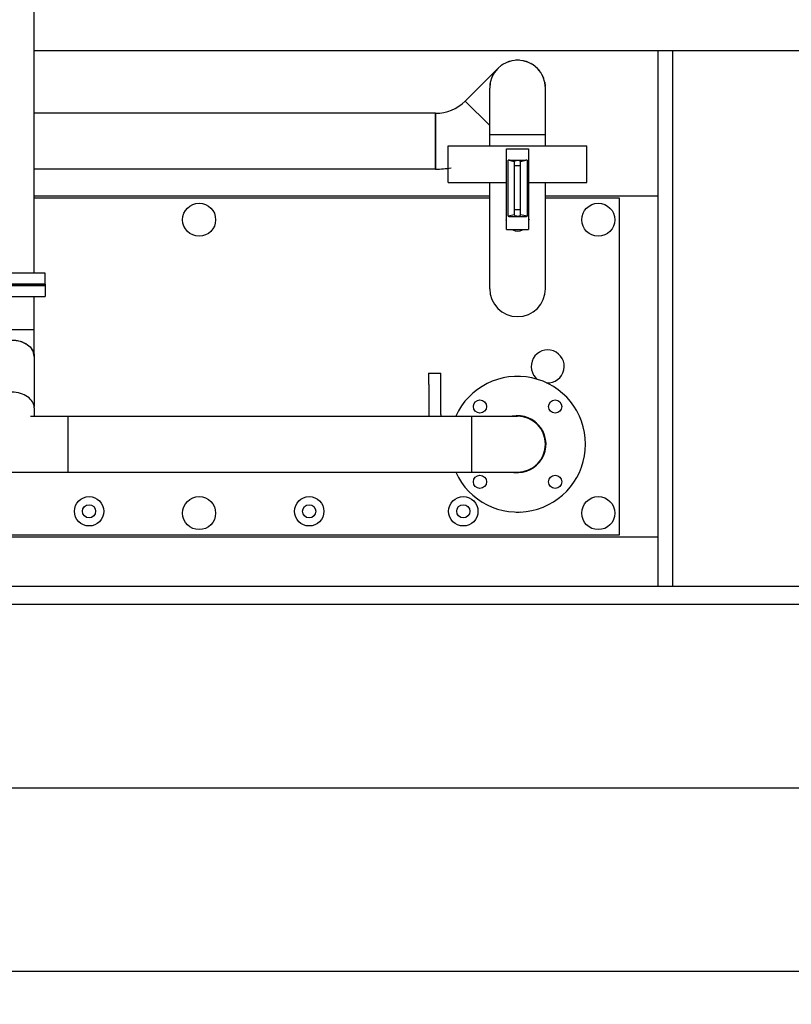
# Model space of a CAD drawing. Header units: millimetres. Extents: x 0 to 1189, y 0 to 841.
# Tile 107 of 135: x 414 to 456, y 618 to 671. Entities that reach past the tile are written whole.
import ezdxf
from ezdxf.enums import TextEntityAlignment as Align

# ---------------------------------------------------------------- set-up
doc = ezdxf.new("R2010")
doc.units = ezdxf.units.MM
doc.header["$LTSCALE"] = 65.395
doc.layers.get('0').update_dxf_attribs({"linetype": 'CONTINUOUS'})
for name, color, linetype in [('25007_153200_27_ABL268', 7, 'CONTINUOUS'), ('25007_153200_27_T1_PBL2756', 7, 'CONTINUOUS'), ('25007_153200_27_T2_PBL274', 7, 'CONTINUOUS'), ('25007_153200_27_T3_PBL277', 7, 'CONTINUOUS'), ('25007_153200_36_ABL177', 7, 'CONTINUOUS'), ('25007_153200_36_T1_PBL2755', 7, 'CONTINUOUS'), ('25007_153200_36_T2_PBL239', 7, 'CONTINUOUS'), ('25007_153200_36_T3_PBL238', 7, 'CONTINUOUS'), ('25007_153200_36_T4_PBL228', 7, 'CONTINUOUS'), ('25007_153200_36_T5_PBL254', 7, 'CONTINUOUS'), ('25007_153200_47_ABL233', 7, 'CONTINUOUS'), ('25007_153200_47_T1_PBL240', 7, 'CONTINUOUS'), ('25007_153200_47_T3_PBL363', 7, 'CONTINUOUS'), ('9M25C_GENSET_KPL_GRUNDRAHMEN_ABL91', 7, 'CONTINUOUS'), ('9M25C_GENSET_KPL_GRUNDRAHMEN_T1_PBL92', 7, 'CONTINUOUS'), ('9M25C_GENSET_KPL_VERROHRUNG_ABL23', 7, 'CONTINUOUS'), ('BOGEN-S-2D-45-60_3X2_9_PBL236', 7, 'CONTINUOUS'), ('BOGEN-S-2D-90-60_3X2_9_PBL237', 7, 'CONTINUOUS'), ('BOGEN-S-2D-90-60_3X2_9_PBL244', 7, 'CONTINUOUS'), ('BOGEN-S-2D-90-76_1X2_9_PBL270', 7, 'CONTINUOUS'), ('BOGEN-S-2D-90-76_1X2_9_PBL276', 7, 'CONTINUOUS'), ('BOGEN-S-2D-90-76_1X2_9_PBL278', 7, 'CONTINUOUS'), ('BOGEN-S-3D-45-76_1X2_9_PBL269', 7, 'CONTINUOUS'), ('DIN16182-BG100X63_PBL271', 7, 'CONTINUOUS'), ('DIN16182-BG100X63_PBL273', 7, 'CONTINUOUS'), ('E1514-FF-DN65-PN16X2_PBL2754', 7, 'CONTINUOUS'), ('EN1092-1-01A-DN65_PN16-77_5_PBL178', 7, 'CONTINUOUS'), ('EN1092-1-01A-DN65_PN16-77_5_PBL2753', 7, 'CONTINUOUS'), ('LAUTERBACH_SP_RING_2_0185_50_PBL275', 7, 'CONTINUOUS'), ('N4011-C1-90X61_PBL232', 7, 'CONTINUOUS'), ('N4011-C1-90X61_PBL234', 7, 'CONTINUOUS'), ('N4011-C1-90X61_PBL255', 7, 'CONTINUOUS'), ('N4251-B90X63_PBL231', 7, 'CONTINUOUS'), ('new_view_1_VBL0', 7, 'CONTINUOUS'), ('T-STUECK-S-76_1X2_9-60_3X2_9_PBL224', 7, 'CONTINUOUS'), ('VT20CD-D16_186_1O2V3L4O_PBL218', 7, 'CONTINUOUS')]:
    doc.layers.add(name, color=color, linetype=linetype)
doc.styles.get("Standard").update_dxf_attribs({"font": 'txt', "width": 0.6})
doc.dimstyles.new('DIMSTYLE_1', dxfattribs={"dimtxt": 3.5, "dimasz": 3.5, "dimexe": 1.8, "dimexo": 0, "dimgap": 0.875, "dimtad": 1, "dimlfac": 25, "dimdsep": 46, "dimtxsty": 'Standard', "dimblk": '_FILLED', "dimblk1": '_FILLED', "dimblk2": '_FILLED', "dimcen": 0.09, "dimadec": 0, "dimazin": 0, "dimtp": 2, "dimtm": 2, "dimtfac": 1, "dimtofl": 0, "dimtmove": 0, "dimatfit": 3, "dimldrblk": '_FILLED', "dimfxl": 1, "dimtolj": 1, "dimarcsym": 0})
doc.dimstyles.new('DIMSTYLE_2', dxfattribs={"dimtxt": 3.5, "dimasz": 3.5, "dimexe": 1.8, "dimexo": 0, "dimgap": 0.875, "dimtad": 1, "dimdec": 0, "dimlfac": 25, "dimdsep": 46, "dimtxsty": 'Standard', "dimblk": '_FILLED', "dimblk1": '_FILLED', "dimblk2": '_FILLED', "dimcen": 0.09, "dimadec": 0, "dimazin": 0, "dimtp": 2, "dimtm": 2, "dimtfac": 1, "dimtdec": 0, "dimtofl": 0, "dimtmove": 0, "dimatfit": 3, "dimldrblk": '_FILLED', "dimfxl": 1, "dimtolj": 1, "dimarcsym": 0})

# ---------------------------------------------------------------- blocks, each defined once
blk = doc.blocks.new('_FILLED')
at = {"color": 0, "linetype": 'ByBlock'}
blk.add_solid([(0, 0), (-1, 0.167), (-1, -0.167)], dxfattribs=at)
blk = doc.blocks.new('*D33')
at = {"color": 2, "linetype": 'Continuous'}
for p, q in [((392, 639.6), (392, 627.8)), ((717, 639.6), (717, 627.8)), ((392, 629.6), (554.5, 629.6)), ((717, 629.6), (554.5, 629.6))]:
    blk.add_line(p, q, dxfattribs=at)
at = {"color": 2, "linetype": 'Continuous', "xscale": 3.5, "yscale": 3.5, "zscale": 3.5, "rotation": 180}
blk.add_blockref('_FILLED', (392, 629.6), dxfattribs=at)
at = {"color": 2, "linetype": 'Continuous', "xscale": 3.5, "yscale": 3.5, "zscale": 3.5}
blk.add_blockref('_FILLED', (717, 629.6), dxfattribs=at)
at = {"color": 2, "linetype": 'Continuous', "width": 0.619048}
blk.add_text('8125', height=3.5, dxfattribs=at).set_placement((554.5, 630.475), align=Align.CENTER)
blk = doc.blocks.new('*D34')
at = {"color": 2, "linetype": 'Continuous'}
for p, q in [((383.4, 640.72), (383.4, 617.8)), ((717, 639.6), (717, 617.8)), ((383.4, 619.6), (550.2, 619.6)), ((717, 619.6), (550.2, 619.6))]:
    blk.add_line(p, q, dxfattribs=at)
at = {"color": 2, "linetype": 'Continuous', "xscale": 3.5, "yscale": 3.5, "zscale": 3.5, "rotation": 180}
blk.add_blockref('_FILLED', (383.4, 619.6), dxfattribs=at)
at = {"color": 2, "linetype": 'Continuous', "xscale": 3.5, "yscale": 3.5, "zscale": 3.5}
blk.add_blockref('_FILLED', (717, 619.6), dxfattribs=at)
at = {"color": 2, "linetype": 'Continuous', "width": 0.672619}
blk.add_text('8340', height=3.5, dxfattribs=at).set_placement((550.2, 620.475), align=Align.CENTER)
blk = doc.blocks.new('EN1092-1-01A-DN65_PN16-77_5_PBL178', base_point=(396.92, 648.34))
at = {"layer": 'EN1092-1-01A-DN65_PN16-77_5_PBL178', "color": 7, "linetype": 'Continuous'}
for p, q in [((396.52, 644.64), (396.52, 652.04)), ((397.32, 652.04), (396.52, 652.04)), ((397.32, 644.64), (397.32, 652.04)), ((397.32, 644.64), (396.52, 644.64))]:
    blk.add_line(p, q, dxfattribs=at)
blk = doc.blocks.new('T-STUECK-S-76_1X2_9-60_3X2_9_PBL224', base_point=(413.12, 648.995))
at = {"layer": 'T-STUECK-S-76_1X2_9-60_3X2_9_PBL224', "color": 7, "linetype": 'Continuous'}
for p, q in [((411.914, 650.32), (411.914, 649.872)), ((411.914, 650.32), (411.914, 650.32)), ((414.326, 650.32), (414.326, 649.871)), ((414.326, 650.32), (414.326, 650.32)), ((410.08, 649.862), (410.08, 646.818)), ((410.08, 649.862), (412.113, 649.862)), ((414.127, 649.862), (416.16, 649.862)), ((414.333, 649.862), (414.326, 649.871)), ((416.16, 649.862), (416.16, 646.818)), ((410.08, 646.818), (416.16, 646.818))]:
    blk.add_line(p, q, dxfattribs=at)
blk.add_lwpolyline([(411.917, 649.878), (411.913, 649.869), (411.907, 649.862)], dxfattribs=at)
for points, knots in [([(413.12, 651.173), (412.965, 651.173), (412.663, 651.132), (412.269, 650.954), (411.988, 650.676), (411.914, 650.433), (411.914, 650.32)], [0, 0, 0, 0, 0.287961, 0.555334, 0.79053, 1, 1, 1, 1]), ([(414.326, 650.32), (414.326, 650.433), (414.252, 650.676), (413.971, 650.954), (413.577, 651.132), (413.275, 651.173), (413.12, 651.173)], [0, 0, 0, 0, 0.20947, 0.444666, 0.712039, 1, 1, 1, 1])]:
    blk.add_open_spline(points, degree=3, knots=knots, dxfattribs=at)
blk = doc.blocks.new('25007_153200_36_T4_PBL228', base_point=(403.7, 648.34))
at = {"layer": '25007_153200_36_T4_PBL228', "color": 7, "linetype": 'Continuous'}
for p, q in [((410.08, 649.862), (397.32, 649.862)), ((410.08, 646.818), (410.08, 649.862)), ((410.08, 646.818), (397.32, 646.818))]:
    blk.add_line(p, q, dxfattribs=at)
blk = doc.blocks.new('N4011-C1-90X61_PBL232', base_point=(413.12, 656.691))
at = {"layer": 'N4011-C1-90X61_PBL232', "color": 7, "linetype": 'Continuous'}
for p, q in [((411.32, 656.991), (411.32, 656.391)), ((411.32, 656.991), (414.92, 656.991)), ((414.92, 656.991), (414.92, 656.391)), ((411.32, 656.391), (414.92, 656.391))]:
    blk.add_line(p, q, dxfattribs=at)
blk = doc.blocks.new('BOGEN-S-2D-45-60_3X2_9_PBL236', base_point=(413.12, 653.856))
at = {"layer": 'BOGEN-S-2D-45-60_3X2_9_PBL236', "color": 7, "linetype": 'Continuous'}
for p, q in [((411.914, 653.148), (411.914, 654.591)), ((411.914, 654.591), (414.326, 654.591)), ((414.326, 653.148), (414.326, 654.591)), ((413.12, 654.001), (413.12, 654.001)), ((411.914, 653.148), (411.914, 653.15)), ((411.914, 653.147), (411.914, 653.148)), ((414.326, 653.15), (414.326, 653.148)), ((414.326, 653.148), (414.326, 653.147))]:
    blk.add_line(p, q, dxfattribs=at)
for centre, radius, start, end in [((413.068, 652.534), 1.461, 106.062, 112.3617), ((413.102, 652.419), 1.58, 100.2072, 106.0755), ((413.117, 652.336), 1.665, 94.1038, 100.2155), ((413.12, 652.299), 1.702, 90.0148, 94.1183), ((413.12, 652.299), 1.702, 85.8817, 89.9852), ((413.123, 652.336), 1.665, 79.7845, 85.8962), ((413.138, 652.419), 1.58, 73.9245, 79.7928), ((413.172, 652.534), 1.461, 67.6383, 73.938), ((412.517, 653.148), 0.603, 176.9067, 179.8762), ((412.516, 653.148), 0.602, 180.1234, 182.5625), ((413.723, 653.148), 0.603, 0.1238, 3.0933), ((413.724, 653.148), 0.602, 357.4375, 359.8766)]:
    blk.add_arc(centre, radius, start, end, dxfattribs=at)
for points in [[(411.915, 653.181), (411.919, 653.249), (411.934, 653.317), (411.959, 653.38)], [(411.959, 653.38), (411.974, 653.417), (411.992, 653.453), (412.013, 653.487)], [(412.013, 653.487), (412.036, 653.524), (412.061, 653.558), (412.089, 653.591)], [(412.089, 653.591), (412.118, 653.625), (412.15, 653.657), (412.184, 653.686)], [(412.184, 653.686), (412.229, 653.725), (412.278, 653.761), (412.329, 653.792)], [(412.329, 653.792), (412.387, 653.828), (412.449, 653.859), (412.512, 653.885)], [(413.728, 653.885), (413.791, 653.859), (413.853, 653.828), (413.911, 653.792)], [(413.911, 653.792), (413.962, 653.761), (414.011, 653.725), (414.056, 653.686)], [(414.056, 653.686), (414.09, 653.657), (414.122, 653.625), (414.151, 653.591)], [(414.151, 653.591), (414.179, 653.558), (414.204, 653.524), (414.227, 653.487)], [(414.227, 653.487), (414.248, 653.453), (414.266, 653.417), (414.281, 653.38)], [(414.281, 653.38), (414.306, 653.317), (414.321, 653.249), (414.325, 653.181)]]:
    blk.add_open_spline(points, degree=3, dxfattribs=at)
blk = doc.blocks.new('25007_153200_36_T3_PBL238', base_point=(413.12, 652.192))
at = {"layer": '25007_153200_36_T3_PBL238', "color": 7, "linetype": 'Continuous'}
for p, q in [((411.92, 653.148), (411.92, 650.387)), ((414.32, 653.148), (414.32, 650.387))]:
    blk.add_line(p, q, dxfattribs=at)
for points, knots in [([(413.12, 653.997), (412.965, 653.997), (412.665, 653.956), (412.273, 653.779), (411.993, 653.502), (411.92, 653.261), (411.92, 653.148)], [0, 0, 0, 0, 0.28797, 0.555344, 0.790533, 1, 1, 1, 1]), ([(414.32, 653.148), (414.32, 653.261), (414.247, 653.502), (413.967, 653.779), (413.575, 653.956), (413.275, 653.997), (413.12, 653.997)], [0, 0, 0, 0, 0.209467, 0.444656, 0.71203, 1, 1, 1, 1])]:
    blk.add_open_spline(points, degree=3, knots=knots, dxfattribs=at)
blk = doc.blocks.new('25007_153200_36_T2_PBL239', base_point=(413.12, 655.491))
at = {"layer": '25007_153200_36_T2_PBL239', "color": 7, "linetype": 'Continuous'}
for p, q in [((411.92, 654.591), (411.92, 656.391)), ((414.32, 654.591), (414.32, 656.391))]:
    blk.add_line(p, q, dxfattribs=at)
blk = doc.blocks.new('25007_153200_36_T5_PBL254', base_point=(427.16, 648.34))
at = {"layer": '25007_153200_36_T5_PBL254', "color": 7, "linetype": 'Continuous'}
for p, q in [((416.16, 649.862), (416.16, 646.818)), ((416.16, 649.862), (438.16, 649.862)), ((438.16, 649.862), (438.16, 646.818)), ((416.16, 646.818), (438.16, 646.818))]:
    blk.add_line(p, q, dxfattribs=at)
blk = doc.blocks.new('BOGEN-S-2D-90-76_1X2_9_PBL276', base_point=(439.42, 648.34))
at = {"layer": 'BOGEN-S-2D-90-76_1X2_9_PBL276', "color": 7, "linetype": 'Continuous'}
for p, q in [((438.16, 649.862), (438.16, 646.818)), ((438.16, 649.862), (440.68, 649.862)), ((438.16, 646.818), (440.68, 646.818))]:
    blk.add_line(p, q, dxfattribs=at)
blk.add_arc((440.68, 648.34), 1.522, 270, 90, dxfattribs=at)
blk = doc.blocks.new('EN1092-1-01A-DN65_PN16-77_5_PBL2753', base_point=(440.199, 648.34))
at = {"layer": 'EN1092-1-01A-DN65_PN16-77_5_PBL2753', "color": 7, "linetype": 'Continuous'}
for centre in [(438.629, 650.391), (442.731, 650.391), (438.629, 646.289), (442.731, 646.289)]:
    blk.add_circle(centre, 0.36, dxfattribs=at)
for radius, start, end in [(3.7, 204.3127, 155.6873), (1.55, 262.6521, 101.049)]:
    blk.add_arc((440.68, 648.34), radius, start, end, dxfattribs=at)
blk = doc.blocks.new('25007_153200_36_T1_PBL2755', base_point=(440.68, 648.34))
at = {"layer": '25007_153200_36_T1_PBL2755', "color": 7, "linetype": 'Continuous'}
blk.add_arc((440.68, 648.34), 1.522, 270, 90, dxfattribs=at)
blk = doc.blocks.new('25007_153200_36_ABL177', base_point=(419.805, 650.815))
at = {"layer": '25007_153200_36_T1_PBL2755'}
blk.add_blockref('25007_153200_36_T1_PBL2755', (440.68, 648.34), dxfattribs=at)
at = {"layer": '25007_153200_36_T2_PBL239'}
blk.add_blockref('25007_153200_36_T2_PBL239', (413.12, 655.491), dxfattribs=at)
at = {"layer": '25007_153200_36_T3_PBL238'}
blk.add_blockref('25007_153200_36_T3_PBL238', (413.12, 652.192), dxfattribs=at)
at = {"layer": '25007_153200_36_T4_PBL228'}
blk.add_blockref('25007_153200_36_T4_PBL228', (403.7, 648.34), dxfattribs=at)
at = {"layer": '25007_153200_36_T5_PBL254'}
blk.add_blockref('25007_153200_36_T5_PBL254', (427.16, 648.34), dxfattribs=at)
at = {"layer": 'BOGEN-S-2D-45-60_3X2_9_PBL236'}
blk.add_blockref('BOGEN-S-2D-45-60_3X2_9_PBL236', (413.12, 653.856), dxfattribs=at)
at = {"layer": 'BOGEN-S-2D-90-76_1X2_9_PBL276'}
blk.add_blockref('BOGEN-S-2D-90-76_1X2_9_PBL276', (439.42, 648.34), dxfattribs=at)
at = {"layer": 'EN1092-1-01A-DN65_PN16-77_5_PBL178'}
blk.add_blockref('EN1092-1-01A-DN65_PN16-77_5_PBL178', (396.92, 648.34), dxfattribs=at)
at = {"layer": 'EN1092-1-01A-DN65_PN16-77_5_PBL2753'}
blk.add_blockref('EN1092-1-01A-DN65_PN16-77_5_PBL2753', (440.199, 648.34), dxfattribs=at)
at = {"layer": 'N4011-C1-90X61_PBL232'}
blk.add_blockref('N4011-C1-90X61_PBL232', (413.12, 656.691), dxfattribs=at)
at = {"layer": 'T-STUECK-S-76_1X2_9-60_3X2_9_PBL224'}
blk.add_blockref('T-STUECK-S-76_1X2_9-60_3X2_9_PBL224', (413.12, 648.995), dxfattribs=at)
blk = doc.blocks.new('VT20CD-D16_186_1O2V3L4O_PBL218', base_point=(422.42, 653))
at = {"layer": 'VT20CD-D16_186_1O2V3L4O_PBL218', "color": 7, "linetype": 'Continuous'}
for p, q in [((404.438, 656.82), (404.438, 662.6)), ((407.482, 656.82), (407.482, 662.6)), ((439.158, 656.82), (439.158, 662.6)), ((442.202, 656.82), (442.202, 662.6)), ((400.4, 661.76), (400.4, 649.862)), ((404.438, 661.76), (400.4, 661.76)), ((411.92, 661.76), (407.482, 661.76)), ((439.158, 661.76), (414.32, 661.76)), ((446.24, 661.76), (442.202, 661.76)), ((446.24, 643.4), (446.24, 661.76)), ((398.6, 649.862), (398.6, 652.04)), ((399.4, 652.04), (398.6, 652.04)), ((399.4, 649.862), (399.4, 652.04)), ((398.6, 644.64), (398.6, 646.818)), ((399.4, 644.64), (399.4, 646.818)), ((400.4, 646.818), (400.4, 643.4)), ((399.4, 644.64), (398.6, 644.64)), ((400.4, 643.4), (446.24, 643.4))]:
    blk.add_line(p, q, dxfattribs=at)
for centre, radius in [((401.56, 660.58), 0.9), ((423.32, 660.58), 0.9), ((445.08, 660.58), 0.9), ((404.32, 652.58), 0.9), ((401.56, 644.58), 0.9), ((408.92, 644.68), 0.8), ((417.32, 644.68), 0.8), ((423.32, 644.58), 0.9), ((429.32, 644.68), 0.8), ((437.72, 644.68), 0.8), ((445.08, 644.58), 0.9), ((408.92, 644.68), 0.36), ((417.32, 644.68), 0.36), ((429.32, 644.68), 0.36), ((437.72, 644.68), 0.36)]:
    blk.add_circle(centre, radius, dxfattribs=at)
for centre, radius, start, end in [((405.96, 660.56), 0.6, 244.1381, 295.8619), ((440.68, 660.56), 0.6, 244.1381, 295.8619), ((405.96, 656.82), 1.522, 180, 360), ((440.68, 656.82), 1.522, 180, 360), ((442.32, 652.58), 0.9, 266.2689, 232.4617)]:
    blk.add_arc(centre, radius, start, end, dxfattribs=at)
blk = doc.blocks.new('N4251-B90X63_PBL231', base_point=(413.12, 657.031))
at = {"layer": 'N4251-B90X63_PBL231', "color": 7, "linetype": 'Continuous'}
for p, q in [((411.32, 657.071), (411.32, 656.991)), ((411.32, 657.071), (414.92, 657.071)), ((411.32, 656.991), (414.92, 656.991)), ((414.92, 657.071), (414.92, 656.991))]:
    blk.add_line(p, q, dxfattribs=at)
blk = doc.blocks.new('N4011-C1-90X61_PBL234', base_point=(413.12, 657.371))
at = {"layer": 'N4011-C1-90X61_PBL234', "color": 7, "linetype": 'Continuous'}
for p, q in [((411.32, 657.071), (411.32, 657.671)), ((414.92, 657.671), (411.32, 657.671)), ((414.92, 657.071), (414.92, 657.671)), ((414.92, 657.071), (411.32, 657.071))]:
    blk.add_line(p, q, dxfattribs=at)
blk = doc.blocks.new('BOGEN-S-2D-90-60_3X2_9_PBL237', base_point=(413.12, 676.5))
at = {"layer": 'BOGEN-S-2D-90-60_3X2_9_PBL237', "color": 7, "linetype": 'Continuous'}
for p, q in [((411.914, 675.48), (411.914, 677.52)), ((414.326, 675.48), (414.326, 677.52)), ((411.914, 675.48), (414.326, 675.48))]:
    blk.add_line(p, q, dxfattribs=at)
blk.add_arc((413.12, 677.52), 1.206, 0, 180, dxfattribs=at)
blk = doc.blocks.new('25007_153200_47_T1_PBL240', base_point=(413.12, 666.575))
at = {"layer": '25007_153200_47_T1_PBL240', "color": 7, "linetype": 'Continuous'}
for p, q in [((411.92, 657.671), (411.92, 675.48)), ((414.32, 657.671), (414.32, 675.48))]:
    blk.add_line(p, q, dxfattribs=at)
blk = doc.blocks.new('BOGEN-S-2D-90-60_3X2_9_PBL244', base_point=(414.14, 677.52))
at = {"layer": 'BOGEN-S-2D-90-60_3X2_9_PBL244', "color": 7, "linetype": 'Continuous'}
for p, q in [((413.12, 678.726), (415.16, 678.726)), ((415.16, 678.726), (415.16, 676.314)), ((414.21, 676.314), (415.16, 676.314))]:
    blk.add_line(p, q, dxfattribs=at)
blk = doc.blocks.new('N4011-C1-90X61_PBL255', base_point=(419.26, 677.52))
at = {"layer": 'N4011-C1-90X61_PBL255', "color": 7, "linetype": 'Continuous'}
for p, q in [((418.96, 679.32), (418.96, 675.72)), ((419.56, 679.32), (418.96, 679.32)), ((419.56, 679.32), (419.56, 675.72)), ((419.56, 675.72), (418.96, 675.72))]:
    blk.add_line(p, q, dxfattribs=at)
blk = doc.blocks.new('25007_153200_47_T3_PBL363', base_point=(417.06, 677.52))
at = {"layer": '25007_153200_47_T3_PBL363', "color": 7, "linetype": 'Continuous'}
for p, q in [((415.16, 678.72), (416, 678.72)), ((416.8, 678.72), (418.96, 678.72)), ((415.16, 676.32), (416, 676.32)), ((416.8, 676.32), (418.96, 676.32))]:
    blk.add_line(p, q, dxfattribs=at)
blk = doc.blocks.new('25007_153200_47_ABL233', base_point=(415.44, 668.195))
at = {"layer": '25007_153200_47_T1_PBL240'}
blk.add_blockref('25007_153200_47_T1_PBL240', (413.12, 666.575), dxfattribs=at)
at = {"layer": '25007_153200_47_T3_PBL363'}
blk.add_blockref('25007_153200_47_T3_PBL363', (417.06, 677.52), dxfattribs=at)
at = {"layer": 'BOGEN-S-2D-90-60_3X2_9_PBL237'}
blk.add_blockref('BOGEN-S-2D-90-60_3X2_9_PBL237', (413.12, 676.5), dxfattribs=at)
at = {"layer": 'BOGEN-S-2D-90-60_3X2_9_PBL244'}
blk.add_blockref('BOGEN-S-2D-90-60_3X2_9_PBL244', (414.14, 677.52), dxfattribs=at)
at = {"layer": 'N4011-C1-90X61_PBL234'}
blk.add_blockref('N4011-C1-90X61_PBL234', (413.12, 657.371), dxfattribs=at)
at = {"layer": 'N4011-C1-90X61_PBL255'}
blk.add_blockref('N4011-C1-90X61_PBL255', (419.26, 677.52), dxfattribs=at)
blk = doc.blocks.new('BOGEN-S-3D-45-76_1X2_9_PBL269', base_point=(437.685, 665.999))
at = {"layer": 'BOGEN-S-3D-45-76_1X2_9_PBL269', "color": 7, "linetype": 'Continuous'}
for p, q in [((437.822, 667.049), (439.158, 665.713)), ((436.211, 666.382), (436.211, 663.338))]:
    blk.add_line(p, q, dxfattribs=at)
for radius, end in [(2.278, 315), (5.322, 279.0736)]:
    blk.add_arc((436.211, 668.66), radius, 270, end, dxfattribs=at)
blk = doc.blocks.new('BOGEN-S-2D-90-76_1X2_9_PBL270', base_point=(438.713, 667.272))
at = {"layer": 'BOGEN-S-2D-90-76_1X2_9_PBL270', "color": 7, "linetype": 'Continuous'}
for p in [(439.604, 668.831), (439.158, 665.713)]:
    blk.add_line(p, (437.822, 667.049), dxfattribs=at)
blk = doc.blocks.new('25007_153200_27_T2_PBL274', base_point=(425.266, 664.86))
at = {"layer": '25007_153200_27_T2_PBL274', "color": 7, "linetype": 'Continuous'}
for p, q in [((436.211, 666.382), (414.32, 666.382)), ((436.211, 663.338), (436.211, 666.382)), ((436.211, 663.338), (414.32, 663.338))]:
    blk.add_line(p, q, dxfattribs=at)
blk = doc.blocks.new('25007_153200_27_T3_PBL277', base_point=(440.68, 664.917))
at = {"layer": '25007_153200_27_T3_PBL277', "color": 7, "linetype": 'Continuous'}
for p, q in [((439.158, 664.6), (439.158, 665.235)), ((439.158, 665.235), (442.202, 665.235)), ((442.202, 664.6), (442.202, 665.235))]:
    blk.add_line(p, q, dxfattribs=at)
blk = doc.blocks.new('BOGEN-S-2D-90-76_1X2_9_PBL278', base_point=(440.68, 666.495))
at = {"layer": 'BOGEN-S-2D-90-76_1X2_9_PBL278', "color": 7, "linetype": 'Continuous'}
for p, q in [((439.158, 665.235), (439.158, 667.755)), ((442.202, 665.235), (442.202, 667.755)), ((439.158, 665.235), (442.202, 665.235))]:
    blk.add_line(p, q, dxfattribs=at)
blk.add_arc((440.68, 667.755), 1.522, 0, 180, dxfattribs=at)
blk = doc.blocks.new('25007_153200_27_T1_PBL2756', base_point=(440.678, 668.514))
at = {"layer": '25007_153200_27_T1_PBL2756', "color": 7, "linetype": 'Continuous'}
for start, end in [(118.6154, 126.8391), (102.2518, 110.4755), (85.8778, 94.1222), (69.5245, 77.7482), (53.1609, 61.3846), (151.3427, 159.5664), (134.979, 143.2028), (36.7972, 45.021), (20.4336, 28.6573), (167.7063, 175.9301), (4.0699, 12.2937)]:
    blk.add_arc((440.68, 667.755), 1.522, start, end, dxfattribs=at)
blk = doc.blocks.new('25007_153200_27_ABL268', base_point=(428.261, 666.305))
at = {"layer": '25007_153200_27_T1_PBL2756'}
blk.add_blockref('25007_153200_27_T1_PBL2756', (440.678, 668.514), dxfattribs=at)
at = {"layer": '25007_153200_27_T2_PBL274'}
blk.add_blockref('25007_153200_27_T2_PBL274', (425.266, 664.86), dxfattribs=at)
at = {"layer": '25007_153200_27_T3_PBL277'}
blk.add_blockref('25007_153200_27_T3_PBL277', (440.68, 664.917), dxfattribs=at)
at = {"layer": 'BOGEN-S-2D-90-76_1X2_9_PBL270'}
blk.add_blockref('BOGEN-S-2D-90-76_1X2_9_PBL270', (438.713, 667.272), dxfattribs=at)
at = {"layer": 'BOGEN-S-2D-90-76_1X2_9_PBL278'}
blk.add_blockref('BOGEN-S-2D-90-76_1X2_9_PBL278', (440.68, 666.495), dxfattribs=at)
at = {"layer": 'BOGEN-S-3D-45-76_1X2_9_PBL269'}
blk.add_blockref('BOGEN-S-3D-45-76_1X2_9_PBL269', (437.685, 665.999), dxfattribs=at)
blk = doc.blocks.new('DIN16182-BG100X63_PBL271', base_point=(440.68, 662.23))
at = {"layer": 'DIN16182-BG100X63_PBL271', "color": 7, "linetype": 'Continuous'}
for p, q in [((440.08, 660.04), (440.08, 664.44)), ((440.08, 664.44), (441.28, 664.44)), ((441.28, 664.44), (441.28, 660.04)), ((440.166, 660.765), (440.166, 663.82)), ((440.52, 663.74), (440.166, 663.82)), ((440.24, 663.824), (441.12, 663.824)), ((440.52, 660.824), (440.52, 663.76)), ((441.194, 663.82), (440.84, 663.74)), ((440.84, 660.824), (440.84, 663.76)), ((441.194, 663.82), (441.194, 660.765)), ((440.056, 660.56), (440.08, 660.601)), ((440.08, 660.519), (440.056, 660.56)), ((440.52, 660.844), (440.166, 660.765)), ((440.24, 660.76), (441.12, 660.76)), ((441.194, 660.765), (440.84, 660.844)), ((441.28, 660.601), (441.304, 660.56)), ((441.304, 660.56), (441.28, 660.519)), ((440.08, 660.04), (441.28, 660.04)), ((440.368, 660.02), (440.357, 660.04)), ((440.992, 660.02), (440.368, 660.02)), ((441.003, 660.04), (440.992, 660.02))]:
    blk.add_line(p, q, dxfattribs=at)
at = {"layer": 'DIN16182-BG100X63_PBL271', "color": 2, "linetype": 'Continuous'}
for p, q in [((440.84, 663.52), (440.52, 663.52)), ((440.84, 661.12), (440.52, 661.12))]:
    blk.add_line(p, q, dxfattribs=at)
at = {"layer": 'DIN16182-BG100X63_PBL271', "color": 7, "linetype": 'Continuous'}
for centre, start_param, end_param in [((440.24, 663.781), 1.570796, 2.048639), ((440.68, 663.76), 0, 3.141593), ((441.12, 663.781), 1.092954, 1.570796), ((440.24, 660.803), -2.048639, -1.570796), ((440.68, 660.824), 3.141593, 6.283185), ((441.12, 660.803), -1.570796, -1.092954)]:
    blk.add_ellipse(centre, major_axis=(0.16, 0), ratio=0.267949, start_param=start_param, end_param=end_param, dxfattribs=at)
blk = doc.blocks.new('DIN16182-BG100X63_PBL273', base_point=(436.162, 651.04))
at = {"layer": 'DIN16182-BG100X63_PBL273', "color": 7, "linetype": 'Continuous'}
for p, q in [((435.82, 652.22), (435.82, 651.604)), ((435.82, 652.22), (436.5, 652.22)), ((436.5, 649.96), (436.5, 652.22)), ((435.838, 651.6), (435.82, 651.604)), ((435.838, 651.6), (435.838, 649.862))]:
    blk.add_line(p, q, dxfattribs=at)
blk.add_arc((437.7, 649.96), 1.2, 180, 184.7467, dxfattribs=at)
blk = doc.blocks.new('LAUTERBACH_SP_RING_2_0185_50_PBL275', base_point=(440.68, 663.6))
at = {"layer": 'LAUTERBACH_SP_RING_2_0185_50_PBL275', "color": 7, "linetype": 'Continuous'}
for p, q in [((436.9, 662.6), (436.9, 664.6)), ((436.9, 664.6), (444.46, 664.6)), ((444.46, 662.6), (444.46, 664.6)), ((436.9, 662.6), (440.08, 662.6)), ((441.28, 662.6), (444.46, 662.6))]:
    blk.add_line(p, q, dxfattribs=at)
blk = doc.blocks.new('E1514-FF-DN65-PN16X2_PBL2754', base_point=(440.68, 648.34))
at = {"layer": 'E1514-FF-DN65-PN16X2_PBL2754', "color": 7, "linetype": 'Continuous'}
for radius, start, end in [(3.7, 87.4929, 92.5071), (1.54, 264.0003, 95.9997), (3.7, 267.4929, 272.5071)]:
    blk.add_arc((440.68, 648.34), radius, start, end, dxfattribs=at)
blk = doc.blocks.new('9M25C_GENSET_KPL_VERROHRUNG_ABL23', base_point=(510.71, 700.949))
at = {"layer": '25007_153200_27_ABL268'}
blk.add_blockref('25007_153200_27_ABL268', (428.261, 666.305), dxfattribs=at)
at = {"layer": '25007_153200_36_ABL177'}
blk.add_blockref('25007_153200_36_ABL177', (419.805, 650.815), dxfattribs=at)
at = {"layer": '25007_153200_47_ABL233'}
blk.add_blockref('25007_153200_47_ABL233', (415.44, 668.195), dxfattribs=at)
at = {"layer": 'DIN16182-BG100X63_PBL271'}
blk.add_blockref('DIN16182-BG100X63_PBL271', (440.68, 662.23), dxfattribs=at)
at = {"layer": 'DIN16182-BG100X63_PBL273'}
blk.add_blockref('DIN16182-BG100X63_PBL273', (436.162, 651.04), dxfattribs=at)
at = {"layer": 'E1514-FF-DN65-PN16X2_PBL2754'}
blk.add_blockref('E1514-FF-DN65-PN16X2_PBL2754', (440.68, 648.34), dxfattribs=at)
at = {"layer": 'LAUTERBACH_SP_RING_2_0185_50_PBL275'}
blk.add_blockref('LAUTERBACH_SP_RING_2_0185_50_PBL275', (440.68, 663.6), dxfattribs=at)
at = {"layer": 'N4251-B90X63_PBL231'}
blk.add_blockref('N4251-B90X63_PBL231', (413.12, 657.031), dxfattribs=at)
at = {"layer": 'VT20CD-D16_186_1O2V3L4O_PBL218'}
blk.add_blockref('VT20CD-D16_186_1O2V3L4O_PBL218', (422.42, 653), dxfattribs=at)
blk = doc.blocks.new('9M25C_GENSET_KPL_GRUNDRAHMEN_T1_PBL92', base_point=(550.2, 655.6))
at = {"layer": '9M25C_GENSET_KPL_GRUNDRAHMEN_T1_PBL92', "color": 7, "linetype": 'Continuous'}
for p, q in [((414.32, 669.8), (539.312, 669.8)), ((448.32, 669.8), (448.32, 640.6)), ((449.12, 669.8), (449.12, 640.6)), ((414.32, 661.88), (439.158, 661.88)), ((442.202, 661.88), (448.32, 661.88)), ((396, 643.28), (448.32, 643.28)), ((392, 640.6), (717, 640.6)), ((717, 639.6), (392, 639.6))]:
    blk.add_line(p, q, dxfattribs=at)
blk = doc.blocks.new('9M25C_GENSET_KPL_GRUNDRAHMEN_ABL91', base_point=(550.2, 685.1))
at = {"layer": '9M25C_GENSET_KPL_GRUNDRAHMEN_T1_PBL92'}
blk.add_blockref('9M25C_GENSET_KPL_GRUNDRAHMEN_T1_PBL92', (550.2, 655.6), dxfattribs=at)
blk = doc.blocks.new('NEW_VIEW_1_VBL0', base_point=(526.661, 727.297))
at = {"layer": '9M25C_GENSET_KPL_GRUNDRAHMEN_ABL91'}
blk.add_blockref('9M25C_GENSET_KPL_GRUNDRAHMEN_ABL91', (550.2, 685.1), dxfattribs=at)
at = {"layer": '9M25C_GENSET_KPL_VERROHRUNG_ABL23'}
blk.add_blockref('9M25C_GENSET_KPL_VERROHRUNG_ABL23', (510.71, 700.949), dxfattribs=at)

msp = doc.modelspace()

# ---------------------------------------------------------------- block references
at = {"layer": 'new_view_1_VBL0'}
msp.add_blockref('NEW_VIEW_1_VBL0', (526.66107, 727.29684), dxfattribs=at)

# ---------------------------------------------------------------- dimensions: what is measured, and where the dimension line sits
at = {"color": 2, "linetype": 'Continuous'}
for base, p2, dimstyle, picture, middle in [((383.4, 619.6), (383.4, 640.72), 'DIMSTYLE_2', '*D34', (549.86667, 619.6)), ((392, 629.6), (392, 639.6), 'DIMSTYLE_1', '*D33', (554.16667, 629.6))]:
    dim = msp.add_linear_dim(base=base, p1=(717, 639.6), p2=p2, angle=180, dimstyle=dimstyle, dxfattribs=at)
    dim.commit()
    dim.dimension.update_dxf_attribs({"geometry": picture, "text_midpoint": middle, "dimtype": 160})

doc.saveas('drawing.dxf')
